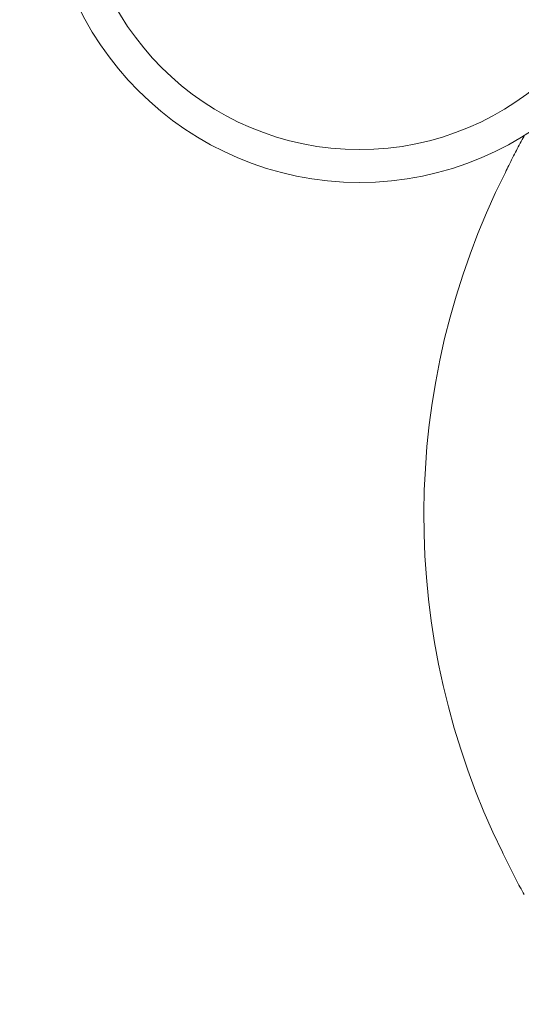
# Model space of a CAD drawing. Header units: millimetres. Extents: x -4835 to 23023, y -15404 to 3906.
# Tile 202 of 256: x 4290 to 4320, y 1843 to 1903. Entities that reach past the tile are written whole.
import ezdxf

# ---------------------------------------------------------------- set-up
doc = ezdxf.new("R2010")
doc.units = ezdxf.units.MM
doc.layers.get('0').update_dxf_attribs({"lineweight": 9})
for name, color, linetype, lineweight in [('- AGP-1_OPISY', 7, 'Continuous', 9), ('-AGP1_wymiary', 8, 'Continuous', 9), ('P-OPISY', 7, 'Continuous', 0)]:
    doc.layers.add(name, color=color, linetype=linetype, lineweight=lineweight)
doc.layers.add('a___wymiary', color=7, linetype='Continuous', lineweight=5, true_color=0x666666)
doc.layers.add('redD', color=7, linetype='Continuous', lineweight=20, true_color=0xec597c)
doc.layers.add('Elementy_POZD_z_poza_umowy- K.kat MW24', color=7, linetype='Continuous', true_color=0xff9429)
doc.styles.add('ARIAL', font='arial.ttf', dxfattribs={"width": 0.8})
doc.styles.add('style1', font='simplex.shx', dxfattribs={"width": 0.6})
doc.dimstyles.new('1_50', dxfattribs={"dimtxt": 9, "dimasz": 5, "dimexe": 1.25, "dimexo": 0.625, "dimgap": 1.5, "dimtad": 1, "dimdec": 3, "dimrnd": 0.5, "dimdsep": 46, "dimtxsty": 'ARIAL', "dimblk": 'znacznik', "dimcen": 1.5, "dimse1": 1, "dimse2": 1, "dimclrd": 6, "dimclrt": 6, "dimazin": 0, "dimtfac": 1, "dimtdec": 3, "dimtmove": 0, "dimatfit": 3, "dimldrblk": 'znacznik', "dimfxl": 1, "dimarcsym": 0})

# ---------------------------------------------------------------- blocks, each defined once
blk = doc.blocks.new('znacznik')
at = {"layer": 'a___wymiary'}
for p, q in [((0, 1.394), (0, -1.394)), ((1.394, 0), (-1.394, 0))]:
    blk.add_line(p, q, dxfattribs=at)
at = {"layer": 'a___wymiary', "const_width": 0.2}
blk.add_lwpolyline([(0.876, 0.876), (-0.876, -0.876)], dxfattribs=at)
blk = doc.blocks.new('*D981')
at = {"layer": '-AGP1_wymiary', "lineweight": -2}
blk.add_line((4133.209, 2007.393), (4133.209, 1809.893), dxfattribs=at)
at = {"layer": 'Defpoints', "color": 0}
for p in [(4203.134, 2012.393), (4133.209, 1804.893), (4399.683, 1804.893)]:
    blk.add_point(p, dxfattribs=at)
at = {"layer": '-AGP1_wymiary', "linetype": 'ByBlock', "lineweight": -2, "xscale": 5, "yscale": 5, "zscale": 5}
for p, rotation in [((4133.209, 2012.393), 90), ((4133.209, 1804.893), 270)]:
    blk.add_blockref('znacznik', p, dxfattribs=dict(at, rotation=rotation))
at = {"layer": '-AGP1_wymiary', "insert": (4127.114, 1908.643), "char_height": 9, "attachment_point": 5, "rotation": 90, "style": 'ARIAL'}
blk.add_mtext('207.5', dxfattribs=at)
blk = doc.blocks.new('*U763')
at = {"linetype": 'Continuous', "lineweight": 15}
blk.add_arc((-0.008, -14.614), 46.386, 243.28113, 296.24313, dxfattribs=at)
for points, knots in [([(-23.074, -54.908), (-22.785, -55.065), (-22.215, -55.376), (-21.46, -55.757), (-21.006, -55.978), (-20.863, -56.047)], [0, 0, 0, 0, 0.02065371, 0.0407115, 0.0498569, 0.0498569, 0.0498569, 0.0498569]), ([(20.503, -56.219), (20.722, -56.116), (21.277, -55.848), (22.153, -55.409), (22.765, -55.076), (23.074, -54.908)], [0.94245954, 0.94245954, 0.94245954, 0.94245954, 0.95629135, 0.97793269, 1, 1, 1, 1])]:
    blk.add_open_spline(points, degree=3, knots=knots, dxfattribs=at)
blk = doc.blocks.new('ie2')
at = {"layer": 'redD'}
for radius in [19, 17]:
    blk.add_circle((387.017, -575.772), radius, dxfattribs=at)

msp = doc.modelspace()

# ---------------------------------------------------------------- block references
at = {"layer": 'Elementy_POZD_z_poza_umowy- K.kat MW24', "rotation": 270}
msp.add_blockref('*U763', (4375.4563, 1872.3591), dxfattribs=at)
at = {"layer": 'P-OPISY'}
msp.add_blockref('ie2', (3923.5245, 2487.3831), dxfattribs=at)

# ---------------------------------------------------------------- texts
at = {"layer": '- AGP-1_OPISY', "color": 0, "lineweight": 15, "insert": (4347.9359, 1906.7961), "char_height": 12, "attachment_point": 3, "style": 'style1'}
msp.add_mtext('Sw2', dxfattribs=at)

# ---------------------------------------------------------------- dimensions: what is measured, and where the dimension line sits
at = {"layer": '-AGP1_wymiary'}
dim = msp.add_linear_dim(base=(4133.2088, 1804.8928), p1=(4203.1345, 2012.3929), p2=(4399.6834, 1804.8928), angle=90, dimstyle='1_50', override={"dimtxt": 9, "dimblk": 'znacznik', "dimclrd": 256, "dimclrt": 256, "dimtmove": 1, "dimtfill": 0, "dimtfillclr": 256}, dxfattribs=at)
dim.commit()
dim.dimension.update_dxf_attribs({"geometry": '*D981', "text_midpoint": (4127.1137, 1908.6428)})

doc.saveas('drawing.dxf')
